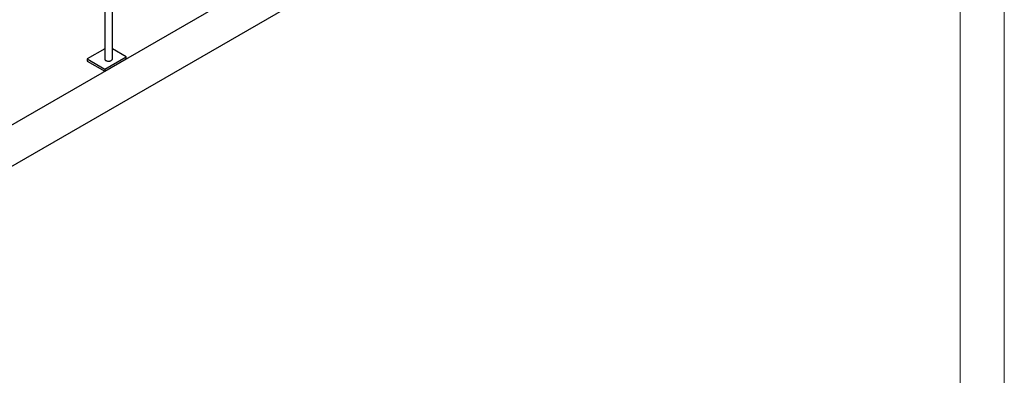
# Model space of a CAD drawing. Header units: millimetres. Extents: x 0 to 841, y 0 to 594.
# Tile 187 of 190: x 729 to 841, y 412 to 452. Entities that reach past the tile are written whole.
import ezdxf

# ---------------------------------------------------------------- set-up
doc = ezdxf.new("R2010")
doc.units = ezdxf.units.MM
doc.layers.add('TRAIT-FORT', color=4, linetype='Continuous', lineweight=25)

msp = doc.modelspace()

# ---------------------------------------------------------------- linework, layer by layer
at = {"color": 7, "linetype": 'Continuous', "lineweight": 18}
for p, q in [((841, 594), (841, 0)), ((836, 589), (836, 5))]:
    msp.add_line(p, q, dxfattribs=at)
at = {"layer": 'TRAIT-FORT', "color": 4, "linetype": 'Continuous', "lineweight": 25}
for p, q in [((691.846, 418.766), (825.187, 495.742)), ((691.846, 414.1), (825.187, 491.076)), ((739.972, 447.447), (739.972, 464.046)), ((739.115, 463.559), (739.115, 447.447)), ((739.115, 448.599), (737.119, 447.447)), ((741.546, 447.69), (739.972, 448.599)), ((737.119, 447.447), (739.122, 446.291)), ((737.119, 447.447), (737.119, 447.213)), ((737.119, 447.213), (739.122, 446.057)), ((739.122, 446.291), (741.546, 447.69)), ((739.122, 446.057), (741.546, 447.457)), ((741.546, 447.457), (741.546, 447.69)), ((739.122, 446.291), (739.122, 446.057))]:
    msp.add_line(p, q, dxfattribs=at)
at = {"layer": 'TRAIT-FORT', "color": 4, "linetype": 'Continuous', "lineweight": 25, "flags": 128}
for points in [[(739.115, 447.447), (739.116, 447.433), (739.124, 447.395), (739.143, 447.359), (739.171, 447.324), (739.208, 447.293), (739.252, 447.265), (739.304, 447.242), (739.361, 447.223), (739.422, 447.209), (739.486, 447.202), (739.552, 447.199), (739.617, 447.203), (739.681, 447.212), (739.741, 447.227), (739.797, 447.247), (739.847, 447.272)], [(739.847, 447.272), (739.889, 447.301), (739.924, 447.333), (739.95, 447.368), (739.966, 447.404), (739.972, 447.442), (739.972, 447.447)]]:
    msp.add_lwpolyline(points, dxfattribs=at)

doc.saveas('drawing.dxf')
